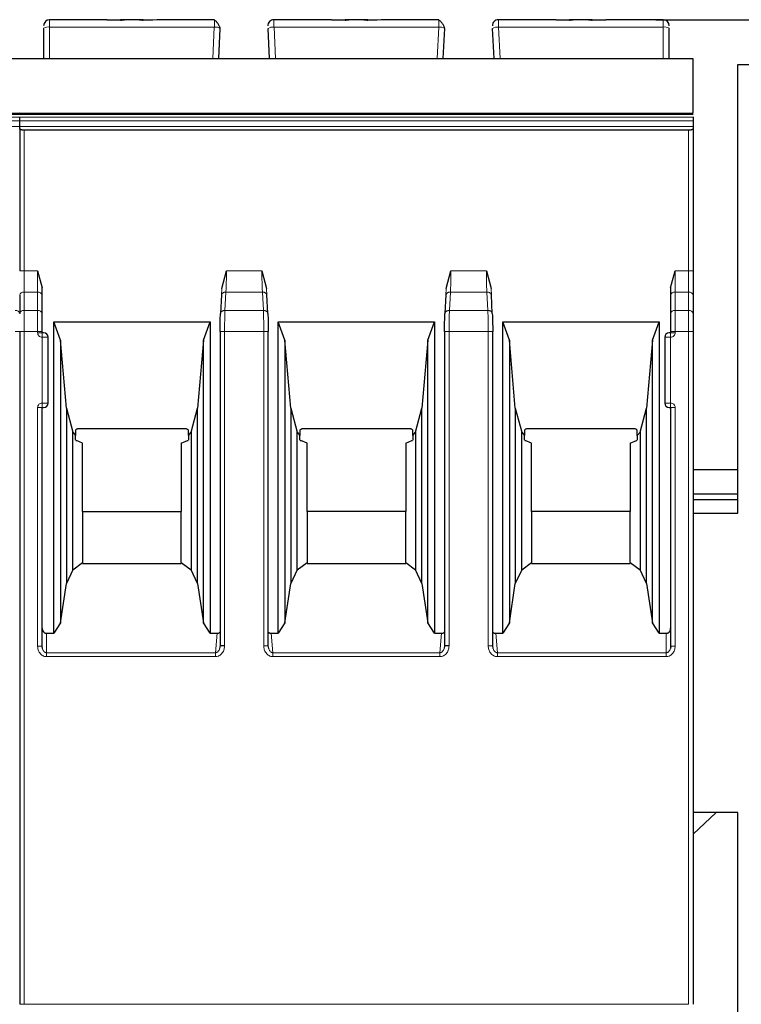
# Model space of a CAD drawing. Header units: millimetres. Extents: x 5 to 418, y 2 to 292.
# Tile 14 of 41: x 104 to 116, y 218 to 234. Entities that reach past the tile are written whole.
import ezdxf

# ---------------------------------------------------------------- set-up
doc = ezdxf.new("R2010")
doc.units = ezdxf.units.MM
doc.layers.add('SLD-0', color=7, linetype='Continuous')
doc.styles.add('SLDTEXTSTYLE0', font='TXT', dxfattribs={"width": 0.605})
doc.dimstyles.new('SLDDIMSTYLE0', dxfattribs={"dimtxt": 3.5, "dimasz": 3.302, "dimexe": 0, "dimexo": 0.0625, "dimgap": 0.875, "dimtad": 1, "dimlfac": 2, "dimrnd": 1e-09, "dimzin": 12, "dimdsep": 46, "dimtxsty": 'SLDTEXTSTYLE0', "dimsah": 1, "dimcen": 0.09, "dimadec": 0, "dimazin": 3, "dimtfac": 1, "dimtofl": 0, "dimtmove": 0, "dimatfit": 3, "dimfxl": 1, "dimfrac": 2, "dimtolj": 1, "dimtzin": 12, "dimarcsym": 0})

# ---------------------------------------------------------------- blocks, each defined once
blk = doc.blocks.new('_D_1')
at = {"layer": 'SLD-0', "color": 7}
for p, q in [((114.137, 233.98), (139.221, 233.98)), ((138.221, 175.08), (138.221, 233.98)), ((128.512, 175.08), (139.221, 175.08))]:
    blk.add_line(p, q, dxfattribs=at)
for points in [[(138.221, 233.98), (137.713, 230.678), (138.729, 230.678)], [(138.221, 175.08), (138.729, 178.382), (137.713, 178.382)]]:
    blk.add_solid(points, dxfattribs=at)
at = {"layer": 'SLD-0', "color": 7, "insert": (133.71, 198.514), "char_height": 3.5, "attachment_point": 1, "rotation": 90, "style": 'SLDTEXTSTYLE0'}
blk.add_mtext('117,8', dxfattribs=at)

msp = doc.modelspace()

# ---------------------------------------------------------------- linework, layer by layer
at = {"color": 7, "linetype": 'Continuous', "lineweight": 25}
for p, q in [((104.9717, 233.9798), (104.012, 233.9798)), ((104.9695, 233.9798), (105.1977, 233.9798)), ((105.1977, 233.9704), (104.9717, 233.9798)), ((105.2577, 233.9798), (105.1977, 233.9798)), ((105.5138, 233.9798), (105.2603, 233.9798)), ((105.5763, 233.9798), (105.5138, 233.9798)), ((105.8023, 233.9798), (105.5763, 233.9704)), ((105.5763, 233.9798), (105.7349, 233.9798)), ((106.7657, 233.9798), (105.8023, 233.9798)), ((108.7217, 233.9798), (107.7583, 233.9798)), ((108.7195, 233.9798), (108.9477, 233.9798)), ((108.9477, 233.9704), (108.7217, 233.9798)), ((109.0103, 233.9798), (108.9477, 233.9798)), ((109.2638, 233.9798), (109.0103, 233.9798)), ((109.3263, 233.9798), (109.2657, 233.9798)), ((109.5523, 233.9798), (109.3263, 233.9704)), ((109.3263, 233.9798), (109.4849, 233.9798)), ((110.5157, 233.9798), (109.5523, 233.9798)), ((112.4717, 233.9798), (111.5083, 233.9798)), ((112.6977, 233.9704), (112.4717, 233.9798)), ((112.4717, 233.9798), (112.6977, 233.9798)), ((112.7603, 233.9798), (112.6977, 233.9798)), ((113.0138, 233.9798), (112.7603, 233.9798)), ((113.0763, 233.9798), (113.0157, 233.9798)), ((113.3023, 233.9798), (113.0763, 233.9704)), ((113.0763, 233.9798), (113.3023, 233.9798)), ((114.262, 233.9798), (113.3023, 233.9798)), ((103.912, 233.8385), (103.912, 233.3298)), ((106.837, 233.3298), (106.8634, 233.8332)), ((107.687, 233.3298), (107.6606, 233.8332)), ((110.587, 233.3298), (110.6134, 233.8332)), ((111.437, 233.3298), (111.4106, 233.8332)), ((114.362, 233.3298), (114.362, 233.8385)), ((92.262, 233.3298), (103.512, 233.3298)), ((103.512, 233.3298), (114.762, 233.3298)), ((115.512, 225.7298), (115.512, 233.2298)), ((115.512, 233.2298), (118.262, 233.2298)), ((92.262, 232.4028), (103.512, 232.4028)), ((103.512, 232.4028), (114.762, 232.4028)), ((103.512, 232.3487), (103.512, 232.3577)), ((103.512, 232.3577), (103.512, 232.3487)), ((103.512, 232.289), (103.512, 232.3487)), ((103.512, 232.195), (103.512, 232.289)), ((114.762, 232.3577), (114.762, 232.3487)), ((114.762, 232.3487), (114.762, 232.289)), ((114.762, 232.289), (114.762, 232.195)), ((103.512, 232.1589), (103.512, 232.195)), ((103.512, 232.1589), (103.512, 229.78)), ((114.687, 232.1316), (103.587, 232.1316)), ((114.762, 232.195), (114.762, 232.1589)), ((114.762, 232.1589), (114.762, 229.78)), ((103.812, 229.78), (103.887, 229.4961)), ((106.887, 229.4892), (106.966, 229.7799)), ((107.558, 229.78), (107.637, 229.4892)), ((110.637, 229.4892), (110.716, 229.7799)), ((111.308, 229.78), (111.387, 229.4892)), ((114.387, 229.4961), (114.462, 229.78)), ((103.887, 229.3734), (103.887, 229.4961)), ((114.387, 229.4961), (114.387, 229.3734)), ((103.512, 229.3734), (103.512, 229.0663)), ((103.512, 229.3734), (103.512, 229.0663)), ((103.887, 229.0663), (103.887, 229.3734)), ((106.8826, 229.3819), (106.8662, 229.0702)), ((107.6578, 229.0702), (107.6415, 229.3819)), ((110.6326, 229.3819), (110.6162, 229.0702)), ((111.4078, 229.0702), (111.3915, 229.3819)), ((114.387, 229.3734), (114.387, 229.0663)), ((114.762, 229.3734), (114.762, 229.0663)), ((104.081, 228.9279), (106.693, 228.9279)), ((104.081, 223.7238), (104.081, 228.9279)), ((104.192, 228.6229), (104.081, 228.9279)), ((106.582, 228.6229), (106.693, 228.9279)), ((106.693, 228.9279), (106.693, 223.7238)), ((107.831, 228.9279), (110.443, 228.9279)), ((107.831, 223.7238), (107.831, 228.9279)), ((107.942, 228.6229), (107.831, 228.9279)), ((110.332, 228.6229), (110.443, 228.9279)), ((110.443, 228.9279), (110.443, 223.7238)), ((111.581, 228.9279), (114.193, 228.9279)), ((111.581, 223.7238), (111.581, 228.9279)), ((111.692, 228.6229), (111.581, 228.9279)), ((114.082, 228.6229), (114.193, 228.9279)), ((114.193, 228.9279), (114.193, 223.7238)), ((103.512, 228.7658), (103.512, 217.5229)), ((103.887, 228.7479), (103.887, 228.7658)), ((106.8597, 228.7658), (106.8597, 223.5118)), ((107.6644, 223.5118), (107.6644, 228.7658)), ((110.6097, 228.7658), (110.6097, 223.5118)), ((111.4144, 223.5118), (111.4144, 228.7658)), ((114.387, 228.7658), (114.387, 228.7479)), ((114.762, 228.7658), (114.762, 217.5229)), ((103.987, 227.5729), (103.987, 228.6729)), ((104.192, 228.6229), (104.192, 223.8998)), ((104.2913, 227.4879), (104.192, 228.6229)), ((106.582, 228.6229), (106.4827, 227.4879)), ((106.582, 223.8998), (106.582, 228.6229)), ((107.942, 228.6229), (107.942, 223.8998)), ((108.0413, 227.4879), (107.942, 228.6229)), ((110.332, 228.6229), (110.2327, 227.4879)), ((110.332, 223.8998), (110.332, 228.6229)), ((111.692, 228.6229), (111.692, 223.8998)), ((111.7913, 227.4879), (111.692, 228.6229)), ((114.082, 228.6229), (113.9827, 227.4879)), ((114.082, 223.8998), (114.082, 228.6229)), ((114.287, 228.6729), (114.287, 227.5729)), ((103.887, 223.5073), (103.887, 227.4979)), ((103.887, 227.4979), (103.912, 227.4979)), ((104.2913, 227.4879), (104.3985, 227.0879)), ((104.2913, 227.4879), (104.2913, 224.5551)), ((106.3755, 227.0879), (106.4827, 227.4879)), ((106.4827, 224.5551), (106.4827, 227.4879)), ((108.0413, 227.4879), (108.1485, 227.0879)), ((108.0413, 227.4879), (108.0413, 224.5551)), ((110.1255, 227.0879), (110.2327, 227.4879)), ((110.2327, 224.5551), (110.2327, 227.4879)), ((111.7913, 227.4879), (111.8985, 227.0879)), ((111.7913, 227.4879), (111.7913, 224.5551)), ((113.8755, 227.0879), (113.9827, 227.4879)), ((113.9827, 224.5551), (113.9827, 227.4879)), ((114.362, 227.4979), (114.387, 227.4979)), ((114.387, 227.4979), (114.387, 223.5073)), ((104.4445, 227.119), (104.4445, 227.0288)), ((106.2695, 227.1429), (104.5045, 227.1429)), ((106.3295, 227.0288), (106.3295, 227.119)), ((108.1945, 227.119), (108.1945, 227.0288)), ((110.0195, 227.1429), (108.2545, 227.1429)), ((110.0795, 227.0288), (110.0795, 227.119)), ((111.9445, 227.119), (111.9445, 227.0288)), ((113.7695, 227.1429), (112.0045, 227.1429)), ((113.8295, 227.0288), (113.8295, 227.119)), ((104.3985, 227.0879), (104.4445, 227.0288)), ((104.3985, 224.7861), (104.3985, 227.0879)), ((104.4445, 226.954), (104.4445, 227.0288)), ((104.4499, 226.9479), (104.4585, 226.9479)), ((104.562, 226.9029), (104.4585, 226.9479)), ((106.212, 226.9029), (106.3155, 226.9479)), ((106.3155, 226.9479), (106.3243, 226.9479)), ((106.3295, 227.0288), (106.3755, 227.0879)), ((106.3295, 227.0288), (106.3295, 226.954)), ((106.3755, 227.0879), (106.3755, 224.7861)), ((108.1485, 227.0879), (108.1945, 227.0288)), ((108.1485, 224.7861), (108.1485, 227.0879)), ((108.1945, 226.954), (108.1945, 227.0288)), ((108.1999, 226.9479), (108.2085, 226.9479)), ((108.312, 226.9029), (108.2085, 226.9479)), ((109.962, 226.9029), (110.0655, 226.9479)), ((110.0655, 226.9479), (110.0743, 226.9479)), ((110.0795, 227.0288), (110.1255, 227.0879)), ((110.0795, 227.0288), (110.0795, 226.954)), ((110.1255, 227.0879), (110.1255, 224.7861)), ((111.8985, 227.0879), (111.9445, 227.0288)), ((111.8985, 224.7861), (111.8985, 227.0879)), ((111.9445, 226.954), (111.9445, 227.0288)), ((111.9499, 226.9479), (111.9585, 226.9479)), ((112.062, 226.9029), (111.9585, 226.9479)), ((113.712, 226.9029), (113.8155, 226.9479)), ((113.8155, 226.9479), (113.8243, 226.9479)), ((113.8295, 227.0288), (113.8755, 227.0879)), ((113.8295, 227.0288), (113.8295, 226.954)), ((113.8755, 227.0879), (113.8755, 224.7861)), ((104.562, 225.7621), (104.562, 226.9029)), ((106.212, 226.9029), (106.212, 225.7621)), ((108.312, 225.7621), (108.312, 226.9029)), ((109.962, 226.9029), (109.962, 225.7621)), ((112.062, 225.7621), (112.062, 226.9029)), ((113.712, 226.9029), (113.712, 225.7621)), ((115.512, 226.4548), (114.762, 226.4548)), ((114.762, 226.0548), (115.512, 226.0548)), ((115.512, 225.9548), (114.762, 225.9548)), ((104.562, 225.7621), (104.562, 224.9073)), ((104.562, 225.7621), (106.212, 225.7621)), ((106.212, 224.9073), (106.212, 225.7621)), ((108.312, 225.7621), (108.312, 224.9073)), ((109.962, 225.7621), (108.312, 225.7621)), ((109.962, 224.9073), (109.962, 225.7621)), ((112.062, 225.7621), (112.062, 224.9073)), ((113.712, 225.7621), (112.062, 225.7621)), ((113.712, 224.9073), (113.712, 225.7621)), ((114.762, 225.7298), (115.512, 225.7298)), ((104.3985, 224.7861), (104.562, 224.9073)), ((104.562, 224.9073), (104.562, 224.8929)), ((104.562, 224.8929), (106.212, 224.8929)), ((106.212, 224.9073), (106.212, 224.8929)), ((106.212, 224.9073), (106.3755, 224.7861)), ((108.1485, 224.7861), (108.312, 224.9073)), ((108.312, 224.9073), (108.312, 224.8929)), ((108.312, 224.8929), (109.962, 224.8929)), ((109.962, 224.9073), (109.962, 224.8929)), ((109.962, 224.9073), (110.1255, 224.7861)), ((111.8985, 224.7861), (112.062, 224.9073)), ((112.062, 224.9073), (112.062, 224.8929)), ((112.062, 224.8929), (113.712, 224.8929)), ((113.712, 224.9073), (113.712, 224.8929)), ((113.712, 224.9073), (113.8755, 224.7861)), ((104.3985, 224.7861), (104.2913, 224.5551)), ((106.4827, 224.5551), (106.3755, 224.7861)), ((108.1485, 224.7861), (108.0413, 224.5551)), ((110.2327, 224.5551), (110.1255, 224.7861)), ((111.8985, 224.7861), (111.7913, 224.5551)), ((113.9827, 224.5551), (113.8755, 224.7861)), ((104.192, 223.8998), (104.2913, 224.5551)), ((106.4827, 224.5551), (106.582, 223.8998)), ((107.942, 223.8998), (108.0413, 224.5551)), ((110.2327, 224.5551), (110.332, 223.8998)), ((111.692, 223.8998), (111.7913, 224.5551)), ((113.9827, 224.5551), (114.082, 223.8998)), ((104.192, 223.8998), (104.081, 223.7238)), ((106.693, 223.7238), (106.582, 223.8998)), ((107.942, 223.8998), (107.831, 223.7238)), ((110.443, 223.7238), (110.332, 223.8998)), ((111.692, 223.8998), (111.581, 223.7238)), ((114.193, 223.7238), (114.082, 223.8998)), ((103.962, 223.7238), (104.081, 223.7238)), ((106.693, 223.7238), (106.8099, 223.7238)), ((107.7141, 223.7238), (107.831, 223.7238)), ((110.443, 223.7238), (110.5599, 223.7238)), ((111.4641, 223.7238), (111.581, 223.7238)), ((114.193, 223.7238), (114.312, 223.7238)), ((103.8919, 223.4689), (103.8858, 223.5073)), ((106.8605, 223.5118), (106.8524, 223.4676)), ((107.6716, 223.4676), (107.6635, 223.5118)), ((110.6105, 223.5118), (110.6024, 223.4676)), ((111.4216, 223.4676), (111.4135, 223.5118)), ((114.3883, 223.5073), (114.3821, 223.4688)), ((114.762, 220.3661), (115.1483, 220.7298)), ((115.512, 220.7298), (114.762, 220.7298)), ((115.512, 216.7298), (115.512, 220.7298))]:
    msp.add_line(p, q, dxfattribs=at)
at = {"color": 7, "linetype": 'Continuous', "lineweight": 18}
for p, q in [((104.012, 233.8558), (104.012, 233.9798)), ((104.012, 233.3298), (104.012, 233.8558)), ((106.7635, 233.8558), (104.012, 233.8558)), ((106.736, 233.3298), (106.7635, 233.8558)), ((107.7881, 233.3298), (107.7605, 233.8558)), ((110.5135, 233.8558), (107.7605, 233.8558)), ((110.486, 233.3298), (110.5135, 233.8558)), ((111.5381, 233.3298), (111.5105, 233.8558)), ((114.262, 233.8558), (111.5105, 233.8558)), ((114.262, 233.8558), (114.262, 233.9798)), ((114.262, 233.3298), (114.262, 233.8558)), ((103.512, 233.3233), (92.262, 233.3233)), ((114.762, 233.3233), (103.512, 233.3233)), ((103.512, 232.3487), (92.262, 232.3487)), ((92.262, 232.289), (103.512, 232.289)), ((114.762, 232.3487), (103.512, 232.3487)), ((103.512, 232.289), (114.762, 232.289)), ((92.262, 232.195), (103.512, 232.195)), ((103.512, 232.195), (114.762, 232.195)), ((103.587, 229.78), (103.587, 232.1316)), ((114.687, 229.78), (114.687, 232.1316)), ((103.587, 229.78), (103.512, 229.78)), ((103.587, 229.4264), (103.587, 229.78)), ((103.587, 229.78), (103.812, 229.78)), ((103.812, 229.78), (103.812, 229.4264)), ((106.966, 229.7799), (107.558, 229.78)), ((110.716, 229.7799), (111.308, 229.78)), ((114.462, 229.4264), (114.462, 229.78)), ((114.462, 229.78), (114.687, 229.78)), ((114.687, 229.78), (114.687, 229.4264)), ((114.762, 229.78), (114.687, 229.78)), ((103.587, 229.1193), (103.587, 229.4264)), ((103.812, 229.4264), (103.587, 229.4264)), ((103.812, 229.1193), (103.812, 229.4264)), ((106.887, 229.4892), (106.8823, 229.3734)), ((106.9411, 229.1193), (106.9572, 229.4264)), ((107.5668, 229.4265), (106.9572, 229.4264)), ((107.5668, 229.4265), (107.5829, 229.1193)), ((107.637, 229.4892), (107.6417, 229.3734)), ((110.637, 229.4892), (110.6323, 229.3734)), ((110.6911, 229.1193), (110.7072, 229.4264)), ((111.3168, 229.4265), (110.7072, 229.4264)), ((111.3168, 229.4265), (111.3329, 229.1193)), ((111.387, 229.4892), (111.3917, 229.3734)), ((114.462, 229.4264), (114.462, 229.1193)), ((114.687, 229.4264), (114.462, 229.4264)), ((114.687, 229.4264), (114.687, 229.1193)), ((103.587, 228.7658), (103.587, 229.1193)), ((103.812, 229.1193), (103.587, 229.1193)), ((103.812, 228.7658), (103.812, 229.1193)), ((107.5829, 229.1193), (106.9411, 229.1193)), ((111.3329, 229.1193), (110.6911, 229.1193)), ((114.462, 229.1193), (114.462, 228.7658)), ((114.687, 229.1193), (114.462, 229.1193)), ((114.687, 229.1193), (114.687, 228.7658)), ((103.512, 228.7658), (103.437, 228.7658)), ((103.587, 228.7658), (103.512, 228.7658)), ((103.587, 217.5229), (103.587, 228.7658)), ((103.812, 228.7658), (103.587, 228.7658)), ((103.812, 228.7479), (103.812, 228.7658)), ((103.887, 228.7658), (103.812, 228.7658)), ((106.9346, 228.7658), (106.9346, 223.5118)), ((107.5894, 228.7658), (106.9346, 228.7658)), ((107.5894, 223.5118), (107.5894, 228.7658)), ((110.6846, 228.7658), (110.6846, 223.5118)), ((111.3394, 228.7658), (110.6846, 228.7658)), ((111.3394, 223.5118), (111.3394, 228.7658)), ((114.462, 228.7658), (114.387, 228.7658)), ((114.462, 228.7658), (114.462, 228.7479)), ((114.687, 228.7658), (114.462, 228.7658)), ((114.687, 217.5229), (114.687, 228.7658)), ((114.762, 228.7658), (114.687, 228.7658)), ((103.812, 228.7479), (103.887, 228.7479)), ((103.887, 228.6729), (103.887, 228.7479)), ((103.887, 227.5729), (103.887, 228.6729)), ((103.987, 228.6729), (103.887, 228.6729)), ((114.387, 228.6729), (114.287, 228.6729)), ((114.387, 228.7479), (114.462, 228.7479)), ((114.387, 228.6729), (114.387, 227.5729)), ((103.812, 223.5073), (103.812, 227.4979)), ((103.887, 227.5729), (103.987, 227.5729)), ((114.287, 227.5729), (114.387, 227.5729)), ((114.387, 227.5729), (114.387, 227.4979)), ((114.462, 227.4979), (114.387, 227.4979)), ((114.462, 227.4979), (114.462, 223.5073)), ((103.962, 223.7238), (103.962, 223.399)), ((106.8099, 223.7238), (106.7805, 223.399)), ((107.7436, 223.399), (107.7141, 223.7238)), ((110.5599, 223.7238), (110.5305, 223.399)), ((111.4936, 223.399), (111.4641, 223.7238)), ((114.312, 223.399), (114.312, 223.7238)), ((103.812, 223.5073), (103.887, 223.5073)), ((107.5894, 223.5118), (107.6644, 223.5118)), ((111.3394, 223.5118), (111.4144, 223.5118)), ((114.462, 223.5073), (114.387, 223.5073)), ((106.7805, 223.399), (103.962, 223.399)), ((106.7805, 223.334), (103.962, 223.334)), ((106.7805, 223.334), (106.7805, 223.399)), ((110.5305, 223.399), (107.7436, 223.399)), ((110.5305, 223.334), (107.7436, 223.334)), ((110.5305, 223.334), (110.5305, 223.399)), ((114.312, 223.399), (111.4936, 223.399)), ((114.312, 223.334), (111.4936, 223.334)), ((114.312, 223.334), (114.312, 223.399)), ((103.587, 217.5229), (103.512, 217.5229)), ((103.587, 217.5229), (114.687, 217.5229))]:
    msp.add_line(p, q, dxfattribs=at)
at = {"color": 7, "linetype": 'Continuous', "lineweight": 25, "flags": 128}
for points in [[(92.262, 232.4203), (97.3524, 232.4202), (103.512, 232.4203)], [(103.512, 232.4203), (108.6024, 232.4202), (114.762, 232.4203)]]:
    msp.add_lwpolyline(points, dxfattribs=at)
at = {"color": 7, "linetype": 'Continuous', "lineweight": 18, "flags": 128}
msp.add_lwpolyline([(103.962, 223.334), (103.962, 223.3438), (103.962, 223.3535), (103.962, 223.3627), (103.962, 223.3715), (103.962, 223.3797), (103.962, 223.3871), (103.962, 223.3935), (103.962, 223.399)], dxfattribs=at)
at = {"color": 7, "linetype": 'Continuous', "lineweight": 25}
for centre, radius, start, end in [((104.012, 233.8798), 0.1, 90, 180), ((107.7583, 233.8798), 0.1, 90, 183), ((111.5083, 233.8798), 0.1, 90, 183), ((114.262, 233.8798), 0.1, 0, 90), ((103.912, 228.6729), 0.075, 0, 90), ((114.362, 228.6729), 0.075, 90, 180), ((103.912, 227.5729), 0.075, 270, 0), ((114.362, 227.5729), 0.075, 180, 270)]:
    msp.add_arc(centre, radius, start, end, dxfattribs=at)
at = {"color": 7, "linetype": 'Continuous', "lineweight": 18}
for centre, radius, start, end in [((103.9878, 233.6988), 0.1589, 81.22052, 118.48164), ((106.7798, 233.6959), 0.1608, 58.68141, 95.8167), ((107.7442, 233.6959), 0.1608, 84.1833, 121.31859), ((110.5298, 233.6959), 0.1608, 58.68141, 95.8167), ((111.4942, 233.6959), 0.1608, 84.1833, 121.31859), ((114.2863, 233.6988), 0.1589, 61.51865, 98.77885), ((103.5776, 229.3602), 0.067, 81.95154, 168.57346), ((103.8214, 229.3602), 0.067, 11.42175, 98.04947), ((114.4526, 229.3602), 0.067, 81.95053, 168.57825), ((114.6964, 229.3602), 0.0669, 11.41848, 98.05015), ((103.4464, 229.053), 0.067, 11.42175, 98.04947), ((103.5776, 229.053), 0.067, 81.95053, 168.57825), ((103.8214, 229.053), 0.067, 11.42029, 98.04978), ((114.4526, 229.053), 0.067, 81.95053, 168.57825), ((114.6964, 229.053), 0.067, 11.42175, 98.04947)]:
    msp.add_arc(centre, radius, start, end, dxfattribs=at)
at = {"color": 7, "linetype": 'Continuous', "lineweight": 25}
for points, knots in [([(105.1977, 233.9704), (105.2062, 233.9732), (105.2245, 233.9791), (105.2477, 233.9796), (105.2603, 233.9798)], [0, 0, 0, 0, 0.45792843, 1, 1, 1, 1]), ([(105.5138, 233.9798), (105.5263, 233.9796), (105.5495, 233.9791), (105.5679, 233.9732), (105.5763, 233.9704)], [0, 0, 0, 0, 0.5420716, 1, 1, 1, 1]), ([(106.8618, 233.8366), (106.8606, 233.8411), (106.8582, 233.8504), (106.8509, 233.8686), (106.8409, 233.8889), (106.8281, 233.9102), (106.8134, 233.9306), (106.7975, 233.9483), (106.7812, 233.9624), (106.7705, 233.968), (106.7652, 233.9707)], [0, 0, 0, 0, 0.10412226, 0.2173661, 0.33873109, 0.46661804, 0.59895583, 0.73345417, 0.86781878, 1, 1, 1, 1]), ([(106.7655, 233.9696), (106.7655, 233.9709), (106.7657, 233.9791), (106.7657, 233.9795), (106.7657, 233.9798)], [0, 0, 0, 0, 0.1558454, 1, 1, 1, 1]), ([(108.9477, 233.9704), (108.9562, 233.9732), (108.9745, 233.9791), (108.9977, 233.9796), (109.0103, 233.9798)], [0, 0, 0, 0, 0.4579284, 1, 1, 1, 1]), ([(109.2638, 233.9798), (109.2763, 233.9796), (109.2995, 233.9791), (109.3179, 233.9732), (109.3263, 233.9704)], [0, 0, 0, 0, 0.5420716, 1, 1, 1, 1]), ([(110.6118, 233.8366), (110.6106, 233.8411), (110.6082, 233.8504), (110.6009, 233.8686), (110.5909, 233.8889), (110.5781, 233.9102), (110.5634, 233.9306), (110.5475, 233.9483), (110.5312, 233.9624), (110.5205, 233.968), (110.5152, 233.9707)], [0, 0, 0, 0, 0.1041223, 0.2173661, 0.3387311, 0.466618, 0.5989558, 0.7334542, 0.8678188, 1, 1, 1, 1]), ([(110.5155, 233.9696), (110.5155, 233.9709), (110.5157, 233.9791), (110.5157, 233.9795), (110.5157, 233.9798)], [0, 0, 0, 0, 0.1558454, 1, 1, 1, 1]), ([(112.6977, 233.9704), (112.7062, 233.9732), (112.7245, 233.9791), (112.7477, 233.9796), (112.7603, 233.9798)], [0, 0, 0, 0, 0.4579284, 1, 1, 1, 1]), ([(113.0138, 233.9798), (113.0263, 233.9796), (113.0495, 233.9791), (113.0679, 233.9732), (113.0763, 233.9704)], [0, 0, 0, 0, 0.5420716, 1, 1, 1, 1]), ([(114.762, 232.4231), (114.762, 232.427), (114.762, 232.4392), (114.762, 232.4926), (114.762, 232.5727), (114.762, 232.6659), (114.762, 232.775), (114.762, 232.9069), (114.762, 233.0482), (114.762, 233.1561), (114.762, 233.2262), (114.762, 233.2768), (114.762, 233.3111), (114.762, 233.32), (114.762, 233.3233)], [0, 0, 0, 0, 0.0335729, 0.1042111, 0.2032026, 0.2850761, 0.3689706, 0.5052746, 0.6457026, 0.7602003, 0.817341, 0.8765613, 0.9549214, 1, 1, 1, 1]), ([(103.587, 232.1316), (103.5822, 232.1317), (103.5725, 232.1319), (103.5583, 232.1335), (103.5449, 232.1361), (103.5306, 232.1404), (103.5199, 232.1462), (103.5132, 232.1527), (103.5124, 232.1567), (103.512, 232.1589)], [0, 0, 0, 0, 0.118116, 0.2398408, 0.3657075, 0.496198, 0.7072125, 0.8434553, 1, 1, 1, 1]), ([(114.762, 232.1589), (114.7616, 232.1567), (114.7608, 232.1527), (114.7541, 232.1462), (114.7434, 232.1404), (114.7291, 232.1361), (114.7157, 232.1335), (114.7015, 232.1319), (114.6918, 232.1317), (114.687, 232.1316)], [0, 0, 0, 0, 0.1565292, 0.2927668, 0.5038018, 0.6342836, 0.7601474, 0.8818752, 1, 1, 1, 1]), ([(106.8597, 228.7658), (106.86, 228.8221), (106.8606, 228.9347), (106.8644, 229.0225), (106.8662, 229.0663)], [0, 0, 0, 0, 0.5004549, 1, 1, 1, 1]), ([(107.6578, 229.0663), (107.6597, 229.0224), (107.6634, 228.9346), (107.664, 228.822), (107.6643, 228.7658)], [0, 0, 0, 0, 0.5002197, 1, 1, 1, 1]), ([(110.6097, 228.7658), (110.61, 228.8221), (110.6106, 228.9347), (110.6144, 229.0225), (110.6162, 229.0663)], [0, 0, 0, 0, 0.5004549, 1, 1, 1, 1]), ([(111.4078, 229.0663), (111.4097, 229.0224), (111.4134, 228.9346), (111.414, 228.822), (111.4143, 228.7658)], [0, 0, 0, 0, 0.5002197, 1, 1, 1, 1]), ([(103.912, 228.7479), (103.9116, 228.7479), (103.9109, 228.7479), (103.906, 228.7479), (103.9011, 228.7479), (103.8953, 228.7479), (103.8904, 228.7479), (103.887, 228.7479)], [0, 0, 0, 0, 0.2491731, 0.4989908, 0.624116, 0.7460587, 1, 1, 1, 1]), ([(114.387, 228.7479), (114.3837, 228.7479), (114.3772, 228.7479), (114.3703, 228.7479), (114.3661, 228.7479), (114.3628, 228.7479), (114.3623, 228.7479), (114.362, 228.7479)], [0, 0, 0, 0, 0.2491731, 0.4989908, 0.624116, 0.7460587, 1, 1, 1, 1]), ([(104.5045, 227.1429), (104.4983, 227.1426), (104.4862, 227.1421), (104.4694, 227.1374), (104.4549, 227.1297), (104.4481, 227.1226), (104.4445, 227.119)], [0, 0, 0, 0, 0.2585769, 0.4994275, 0.7405801, 1, 1, 1, 1]), ([(106.3295, 227.119), (106.3259, 227.1226), (106.3191, 227.1297), (106.3046, 227.1374), (106.2878, 227.1421), (106.2758, 227.1426), (106.2695, 227.1429)], [0, 0, 0, 0, 0.2594199, 0.5005725, 0.7414231, 1, 1, 1, 1]), ([(108.2545, 227.1429), (108.2483, 227.1426), (108.2362, 227.1421), (108.2194, 227.1374), (108.2049, 227.1297), (108.1981, 227.1226), (108.1945, 227.119)], [0, 0, 0, 0, 0.2585769, 0.4994275, 0.7405801, 1, 1, 1, 1]), ([(110.0795, 227.119), (110.0759, 227.1226), (110.0691, 227.1297), (110.0546, 227.1374), (110.0378, 227.1421), (110.0258, 227.1426), (110.0195, 227.1429)], [0, 0, 0, 0, 0.2594199, 0.5005725, 0.7414231, 1, 1, 1, 1]), ([(112.0045, 227.1429), (111.9983, 227.1426), (111.9862, 227.1421), (111.9694, 227.1374), (111.9549, 227.1297), (111.9481, 227.1226), (111.9445, 227.119)], [0, 0, 0, 0, 0.2585769, 0.4994275, 0.7405801, 1, 1, 1, 1]), ([(113.8295, 227.119), (113.8259, 227.1226), (113.8191, 227.1297), (113.8046, 227.1374), (113.7878, 227.1421), (113.7758, 227.1426), (113.7695, 227.1429)], [0, 0, 0, 0, 0.2594199, 0.5005725, 0.7414231, 1, 1, 1, 1]), ([(103.887, 223.8104), (103.888, 223.7995), (103.8899, 223.7779), (103.9039, 223.754), (103.9186, 223.7385), (103.9318, 223.7299), (103.9464, 223.7246), (103.9567, 223.7241), (103.962, 223.7238)], [0, 0, 0, 0, 0.2549728, 0.5077881, 0.6363019, 0.7568034, 0.8757908, 1, 1, 1, 1]), ([(106.8099, 223.7238), (106.8159, 223.7241), (106.8275, 223.7248), (106.8457, 223.7314), (106.8546, 223.7408), (106.8597, 223.7462)], [0, 0, 0, 0, 0.3182516, 0.6148448, 1, 1, 1, 1]), ([(107.6644, 223.7453), (107.6663, 223.7432), (107.6718, 223.7372), (107.6832, 223.7302), (107.6981, 223.7247), (107.7087, 223.7241), (107.7141, 223.7238)], [0, 0, 0, 0, 0.15188075, 0.43385112, 0.7113036, 1, 1, 1, 1]), ([(110.5599, 223.7238), (110.5659, 223.7241), (110.5775, 223.7248), (110.5957, 223.7314), (110.6046, 223.7408), (110.6097, 223.7462)], [0, 0, 0, 0, 0.31825155, 0.61484476, 1, 1, 1, 1]), ([(111.4144, 223.7453), (111.4163, 223.7432), (111.4218, 223.7372), (111.4332, 223.7302), (111.4481, 223.7247), (111.4587, 223.7241), (111.4641, 223.7238)], [0, 0, 0, 0, 0.1518808, 0.4338511, 0.7113036, 1, 1, 1, 1]), ([(114.312, 223.7238), (114.3172, 223.7241), (114.3275, 223.7246), (114.3422, 223.7299), (114.3553, 223.7385), (114.3701, 223.7539), (114.3842, 223.7778), (114.3861, 223.7995), (114.387, 223.8104)], [0, 0, 0, 0, 0.1235306, 0.2423113, 0.3630193, 0.4920327, 0.7438985, 1, 1, 1, 1])]:
    msp.add_open_spline(points, degree=3, knots=knots, dxfattribs=at)
at = {"color": 7, "linetype": 'Continuous', "lineweight": 18}
for points, knots in [([(106.7635, 233.8558), (106.7637, 233.8658), (106.764, 233.8854), (106.7646, 233.9193), (106.7652, 233.9517), (106.7654, 233.9642), (106.7655, 233.9696)], [0, 0, 0, 0, 0.196726, 0.3850984, 0.7352957, 1, 1, 1, 1]), ([(107.7605, 233.8558), (107.7603, 233.8659), (107.76, 233.8855), (107.7594, 233.9198), (107.7589, 233.9526), (107.7584, 233.9758), (107.7584, 233.9785), (107.7583, 233.9798)], [0, 0, 0, 0, 0.147993, 0.28951027, 0.55199873, 0.78885281, 1, 1, 1, 1]), ([(110.5135, 233.8558), (110.5137, 233.8658), (110.514, 233.8854), (110.5146, 233.9193), (110.5152, 233.9517), (110.5154, 233.9642), (110.5155, 233.9696)], [0, 0, 0, 0, 0.196726, 0.3850984, 0.7352957, 1, 1, 1, 1]), ([(111.5105, 233.8558), (111.5103, 233.8659), (111.51, 233.8855), (111.5094, 233.9198), (111.5089, 233.9526), (111.5084, 233.9758), (111.5084, 233.9785), (111.5083, 233.9798)], [0, 0, 0, 0, 0.147993, 0.2895103, 0.5519987, 0.7888528, 1, 1, 1, 1]), ([(106.9572, 229.4264), (106.9586, 229.4519), (106.9612, 229.5022), (106.9649, 229.6193), (106.9656, 229.7162), (106.966, 229.7799)], [0, 0, 0, 0, 0.2604761, 0.5143228, 1, 1, 1, 1]), ([(107.558, 229.78), (107.5584, 229.7164), (107.5591, 229.6194), (107.5628, 229.5023), (107.5654, 229.452), (107.5668, 229.4265)], [0, 0, 0, 0, 0.4852383, 0.7391943, 1, 1, 1, 1]), ([(110.7072, 229.4264), (110.7086, 229.4519), (110.7112, 229.5022), (110.7149, 229.6193), (110.7156, 229.7162), (110.716, 229.7799)], [0, 0, 0, 0, 0.2604761, 0.5143228, 1, 1, 1, 1]), ([(111.308, 229.78), (111.3084, 229.7164), (111.3091, 229.6194), (111.3128, 229.5023), (111.3154, 229.452), (111.3168, 229.4265)], [0, 0, 0, 0, 0.4852402, 0.7391957, 1, 1, 1, 1]), ([(106.9411, 229.1193), (106.9401, 229.0938), (106.9381, 229.0434), (106.9354, 228.9263), (106.9349, 228.8294), (106.9346, 228.7658)], [0, 0, 0, 0, 0.2609473, 0.5149579, 1, 1, 1, 1]), ([(107.5894, 228.7658), (107.5891, 228.8294), (107.5886, 228.9263), (107.5859, 229.0434), (107.5839, 229.0938), (107.5829, 229.1193)], [0, 0, 0, 0, 0.48519765, 0.73916959, 1, 1, 1, 1]), ([(110.6911, 229.1193), (110.6901, 229.0938), (110.6881, 229.0434), (110.6854, 228.9263), (110.6849, 228.8294), (110.6846, 228.7658)], [0, 0, 0, 0, 0.2609473, 0.5149579, 1, 1, 1, 1]), ([(111.3394, 228.7658), (111.3391, 228.8294), (111.3386, 228.9263), (111.3359, 229.0434), (111.3339, 229.0938), (111.3329, 229.1193)], [0, 0, 0, 0, 0.4851977, 0.7391696, 1, 1, 1, 1]), ([(103.887, 228.6729), (103.8772, 228.6739), (103.8574, 228.676), (103.8329, 228.6937), (103.815, 228.7182), (103.813, 228.738), (103.812, 228.7479)], [0, 0, 0, 0, 0.2491266, 0.4998627, 0.7491353, 1, 1, 1, 1]), ([(114.462, 228.7479), (114.461, 228.738), (114.4589, 228.7183), (114.4412, 228.6938), (114.4167, 228.6759), (114.3969, 228.6739), (114.387, 228.6729)], [0, 0, 0, 0, 0.2491265, 0.4998627, 0.7491353, 1, 1, 1, 1]), ([(114.387, 228.7479), (114.387, 228.7469), (114.387, 228.7453), (114.387, 228.736), (114.387, 228.7263), (114.387, 228.7143), (114.387, 228.6968), (114.387, 228.6823), (114.387, 228.6729)], [0, 0, 0, 0, 0.2394567, 0.3683606, 0.5, 0.6316394, 0.7605433, 1, 1, 1, 1]), ([(103.812, 227.4979), (103.813, 227.5077), (103.8151, 227.5275), (103.8328, 227.552), (103.8573, 227.5699), (103.8771, 227.5719), (103.887, 227.5729)], [0, 0, 0, 0, 0.2491265, 0.4998627, 0.7491353, 1, 1, 1, 1]), ([(114.387, 227.5729), (114.3969, 227.5719), (114.4166, 227.5698), (114.4411, 227.5521), (114.459, 227.5276), (114.461, 227.5078), (114.462, 227.4979)], [0, 0, 0, 0, 0.2491265, 0.4998627, 0.7491353, 1, 1, 1, 1]), ([(103.962, 223.334), (103.9508, 223.3349), (103.9279, 223.3366), (103.8967, 223.3499), (103.8693, 223.3693), (103.8416, 223.4004), (103.8167, 223.4466), (103.8136, 223.4868), (103.812, 223.5073)], [0, 0, 0, 0, 0.1327547, 0.2692075, 0.3951168, 0.5277002, 0.7595413, 1, 1, 1, 1]), ([(103.962, 223.399), (103.9568, 223.3995), (103.946, 223.4005), (103.9306, 223.4082), (103.9162, 223.4204), (103.9026, 223.4392), (103.8901, 223.4682), (103.8882, 223.4927), (103.887, 223.5073)], [0, 0, 0, 0, 0.1031143, 0.2156498, 0.3421468, 0.4858283, 0.6937694, 1, 1, 1, 1]), ([(106.8597, 223.5118), (106.8576, 223.4936), (106.8542, 223.4645), (106.8371, 223.4333), (106.8219, 223.4164), (106.8085, 223.4067), (106.7946, 223.4005), (106.785, 223.3995), (106.7805, 223.399)], [0, 0, 0, 0, 0.3663059, 0.5882697, 0.7084095, 0.8155914, 0.9118546, 1, 1, 1, 1]), ([(106.9346, 223.5118), (106.9322, 223.488), (106.9273, 223.4404), (106.895, 223.389), (106.8608, 223.3591), (106.8263, 223.3394), (106.7979, 223.3361), (106.7805, 223.334)], [0, 0, 0, 0, 0.274135, 0.5479337, 0.6740621, 0.7993135, 1, 1, 1, 1]), ([(107.7436, 223.334), (107.7323, 223.3349), (107.7093, 223.3366), (107.6775, 223.3501), (107.6492, 223.3699), (107.6195, 223.4028), (107.5945, 223.4509), (107.5911, 223.4921), (107.5894, 223.5118)], [0, 0, 0, 0, 0.1301456, 0.2646137, 0.3919831, 0.5265773, 0.7730368, 1, 1, 1, 1]), ([(107.7436, 223.399), (107.7383, 223.3996), (107.7273, 223.4009), (107.7115, 223.4091), (107.6964, 223.4218), (107.6825, 223.4407), (107.6686, 223.4705), (107.666, 223.4959), (107.6643, 223.5118)], [0, 0, 0, 0, 0.1003675, 0.2126608, 0.3407508, 0.4872618, 0.6792886, 1, 1, 1, 1]), ([(110.6097, 223.5118), (110.6076, 223.4936), (110.6042, 223.4645), (110.5871, 223.4333), (110.5719, 223.4164), (110.5585, 223.4067), (110.5446, 223.4005), (110.535, 223.3995), (110.5305, 223.399)], [0, 0, 0, 0, 0.3663059, 0.58826968, 0.70840954, 0.81559137, 0.91185461, 1, 1, 1, 1]), ([(110.6846, 223.5118), (110.6822, 223.488), (110.6773, 223.4404), (110.645, 223.389), (110.6108, 223.3591), (110.5763, 223.3394), (110.5479, 223.3361), (110.5305, 223.334)], [0, 0, 0, 0, 0.2741365, 0.5479368, 0.674066, 0.7993181, 1, 1, 1, 1]), ([(111.4936, 223.334), (111.4823, 223.3349), (111.4593, 223.3366), (111.4275, 223.3501), (111.3992, 223.3699), (111.3695, 223.4028), (111.3445, 223.4509), (111.3411, 223.4921), (111.3394, 223.5118)], [0, 0, 0, 0, 0.1301456, 0.2646137, 0.3919831, 0.5265773, 0.7730368, 1, 1, 1, 1]), ([(111.4936, 223.399), (111.4883, 223.3996), (111.4773, 223.4009), (111.4615, 223.4091), (111.4464, 223.4218), (111.4325, 223.4407), (111.4186, 223.4705), (111.416, 223.4959), (111.4143, 223.5118)], [0, 0, 0, 0, 0.1003675, 0.2126608, 0.3407508, 0.4872618, 0.6792886, 1, 1, 1, 1]), ([(114.387, 223.5073), (114.3855, 223.4905), (114.383, 223.4626), (114.3674, 223.4322), (114.3525, 223.4154), (114.3396, 223.406), (114.326, 223.4001), (114.3166, 223.3994), (114.312, 223.399)], [0, 0, 0, 0, 0.3513238, 0.5859742, 0.7049318, 0.8117962, 0.9090581, 1, 1, 1, 1]), ([(114.462, 223.5073), (114.4597, 223.4843), (114.4552, 223.4383), (114.4244, 223.3882), (114.3912, 223.3588), (114.3573, 223.3393), (114.3293, 223.336), (114.312, 223.334)], [0, 0, 0, 0, 0.2713487, 0.543346, 0.6701531, 0.7962742, 1, 1, 1, 1])]:
    msp.add_open_spline(points, degree=3, knots=knots, dxfattribs=at)
at = {"color": 7, "linetype": 'Continuous', "lineweight": 25}
for points in [[(114.762, 229.78), (114.762, 229.7039), (114.762, 229.5516), (114.762, 229.4328), (114.762, 229.3734)], [(103.887, 228.7658), (103.887, 228.8221), (103.887, 228.9346), (103.887, 229.0224), (103.887, 229.0663)], [(114.387, 229.0663), (114.387, 229.0224), (114.387, 228.9346), (114.387, 228.8221), (114.387, 228.7658)], [(114.762, 229.0663), (114.762, 229.0224), (114.762, 228.9346), (114.762, 228.8221), (114.762, 228.7658)], [(106.9346, 223.5118), (106.9295, 223.5118), (106.9194, 223.5118), (106.9048, 223.5118), (106.8914, 223.5118), (106.8798, 223.5118), (106.8705, 223.5118), (106.8638, 223.5118), (106.8598, 223.5118), (106.8597, 223.5118), (106.8597, 223.5118)], [(110.6846, 223.5118), (110.6795, 223.5118), (110.6694, 223.5118), (110.6548, 223.5118), (110.6414, 223.5118), (110.6298, 223.5118), (110.6205, 223.5118), (110.6138, 223.5118), (110.6098, 223.5118), (110.6097, 223.5118), (110.6097, 223.5118)]]:
    msp.add_open_spline(points, degree=3, dxfattribs=at)
at = {"color": 7, "linetype": 'Continuous', "lineweight": 18}
for points in [[(106.8823, 229.3734), (106.8824, 229.377), (106.8826, 229.3841), (106.8868, 229.3943), (106.8935, 229.4037), (106.9029, 229.4119), (106.9144, 229.4185), (106.9277, 229.4233), (106.9422, 229.4262), (106.9522, 229.4264), (106.9572, 229.4264)], [(107.5668, 229.4265), (107.5718, 229.4264), (107.5819, 229.4262), (107.5963, 229.4233), (107.6096, 229.4185), (107.6211, 229.4119), (107.6305, 229.4037), (107.6373, 229.3943), (107.6414, 229.3841), (107.6416, 229.377), (107.6417, 229.3734)], [(110.6323, 229.3734), (110.6324, 229.377), (110.6326, 229.3841), (110.6368, 229.3943), (110.6435, 229.4037), (110.6529, 229.4119), (110.6644, 229.4185), (110.6777, 229.4233), (110.6922, 229.4262), (110.7022, 229.4264), (110.7072, 229.4264)], [(111.3168, 229.4265), (111.3218, 229.4264), (111.3319, 229.4262), (111.3463, 229.4233), (111.3596, 229.4185), (111.3711, 229.4119), (111.3805, 229.4037), (111.3873, 229.3943), (111.3914, 229.3841), (111.3916, 229.377), (111.3917, 229.3734)], [(106.9411, 229.1193), (106.9361, 229.1193), (106.9261, 229.1191), (106.9116, 229.1162), (106.8983, 229.1114), (106.8868, 229.1048), (106.8774, 229.0966), (106.8707, 229.0872), (106.8665, 229.077), (106.8663, 229.0699), (106.8662, 229.0663)], [(107.6578, 229.0663), (107.6577, 229.0699), (107.6575, 229.077), (107.6533, 229.0872), (107.6466, 229.0966), (107.6372, 229.1048), (107.6257, 229.1114), (107.6124, 229.1162), (107.598, 229.1191), (107.5879, 229.1193), (107.5829, 229.1193)], [(110.6911, 229.1193), (110.6861, 229.1193), (110.6761, 229.1191), (110.6616, 229.1162), (110.6483, 229.1114), (110.6368, 229.1048), (110.6274, 229.0966), (110.6207, 229.0872), (110.6165, 229.077), (110.6163, 229.0699), (110.6162, 229.0663)], [(111.4078, 229.0663), (111.4077, 229.0699), (111.4075, 229.077), (111.4033, 229.0872), (111.3966, 229.0966), (111.3872, 229.1048), (111.3757, 229.1114), (111.3624, 229.1162), (111.348, 229.1191), (111.3379, 229.1193), (111.3329, 229.1193)], [(106.9346, 228.7658), (106.9295, 228.7658), (106.9194, 228.7658), (106.9048, 228.7658), (106.8914, 228.7658), (106.8798, 228.7658), (106.8705, 228.7658), (106.8638, 228.7658), (106.8598, 228.7658), (106.8597, 228.7658), (106.8597, 228.7658)], [(107.6643, 228.7658), (107.6643, 228.7658), (107.6642, 228.7658), (107.6602, 228.7658), (107.6536, 228.7658), (107.6442, 228.7658), (107.6326, 228.7658), (107.6192, 228.7658), (107.6046, 228.7658), (107.5945, 228.7658), (107.5894, 228.7658)], [(110.6846, 228.7658), (110.6795, 228.7658), (110.6694, 228.7658), (110.6548, 228.7658), (110.6414, 228.7658), (110.6298, 228.7658), (110.6205, 228.7658), (110.6138, 228.7658), (110.6098, 228.7658), (110.6097, 228.7658), (110.6097, 228.7658)], [(111.4143, 228.7658), (111.4143, 228.7658), (111.4142, 228.7658), (111.4102, 228.7658), (111.4036, 228.7658), (111.3942, 228.7658), (111.3826, 228.7658), (111.3692, 228.7658), (111.3546, 228.7658), (111.3445, 228.7658), (111.3394, 228.7658)], [(103.812, 227.4979), (103.8218, 227.4979), (103.8415, 227.4979), (103.8663, 227.4979), (103.8836, 227.4979), (103.8859, 227.4979), (103.887, 227.4979)], [(103.887, 227.4979), (103.887, 227.499), (103.887, 227.5013), (103.887, 227.5186), (103.887, 227.5434), (103.887, 227.5631), (103.887, 227.5729)], [(107.7436, 223.334), (107.7436, 223.3406), (107.7436, 223.3537), (107.7436, 223.3719), (107.7436, 223.3879), (107.7436, 223.3953), (107.7436, 223.399)], [(111.4936, 223.334), (111.4936, 223.3406), (111.4936, 223.3537), (111.4936, 223.3719), (111.4936, 223.3879), (111.4936, 223.3953), (111.4936, 223.399)]]:
    msp.add_open_spline(points, degree=3, dxfattribs=at)

# ---------------------------------------------------------------- dimensions: what is measured, and where the dimension line sits
at = {"layer": 'SLD-0', "color": 7}
dim = msp.add_linear_dim(base=(138.2212, 233.9798), p1=(128.512, 175.0798), p2=(114.137, 233.9798), angle=90, dimstyle='SLDDIMSTYLE0', dxfattribs=at)
dim.commit()
dim.dimension.update_dxf_attribs({"geometry": '_D_1', "text_midpoint": (138.2212, 204.5298), "dimtype": 160})

doc.saveas('drawing.dxf')
